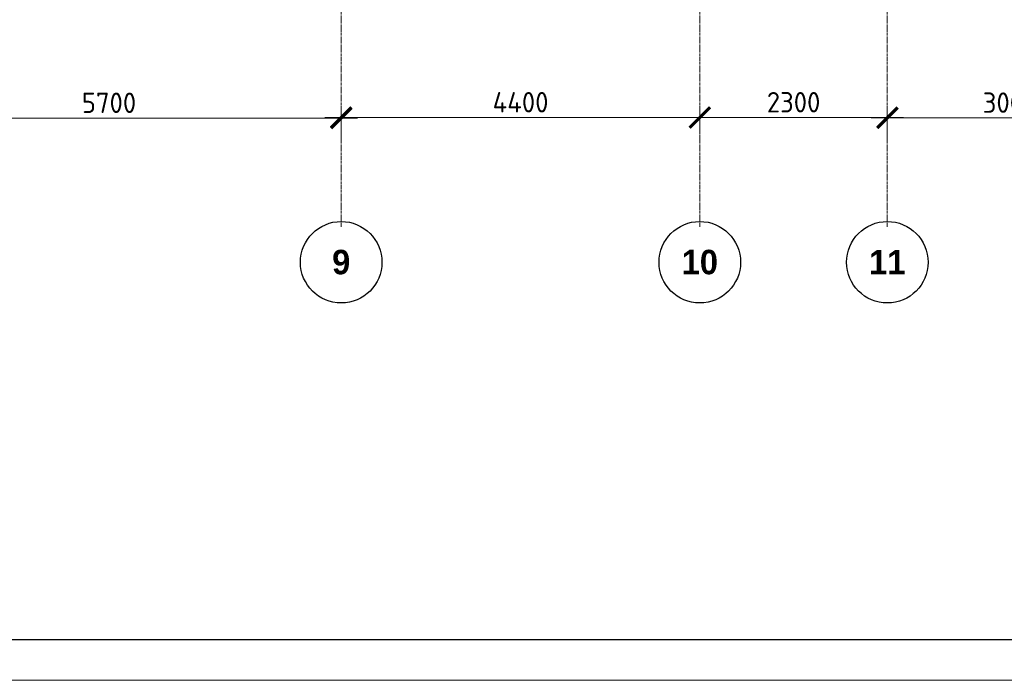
# Model space of a CAD drawing. Header units: millimetres. Extents: x -56135 to 1694203, y -446411 to -23139.
# Tile 220 of 256: x 983913 to 995994, y -140264 to -132157. Entities that reach past the tile are written whole.
import ezdxf

# ---------------------------------------------------------------- set-up
doc = ezdxf.new("R2010")
doc.units = ezdxf.units.MM
doc.linetypes.add('______5', pattern=[1100, 800, -100, 100, -100])
doc.linetypes.add('осевая', pattern=[50.8, 31.75, -6.35, 6.35, -6.35])
for name, color, linetype, lineweight in [('Оси', 40, '______5', 18), ('РАЗМЕРЫ', 1, 'Continuous', 9), ('ТОНКИЕ', 7, 'Continuous', 9)]:
    doc.layers.add(name, color=color, linetype=linetype, lineweight=lineweight)
doc.layers.add('ТОЛСТЫЕ_ОСНОВНЫЕ', color=6, linetype='Continuous')
doc.styles.add('Century Gothic', font='GOTHIC.TTF')
doc.styles.add('GOST-2.304_Type-B', font='GOST_Common.ttf')
doc.dimstyles.new('СПДС', dxfattribs={"dimscale": 100, "dimtxt": 2.5, "dimasz": 2.5, "dimexe": 1.25, "dimexo": 0, "dimtad": 1, "dimdec": 0, "dimtxsty": 'GOST-2.304_Type-B', "dimblk": 'ARCHTICK', "dimcen": 2.5, "dimdle": 2, "dimadec": 0, "dimazin": 2, "dimtfac": 0.75, "dimtdec": 0, "dimtmove": 1, "dimatfit": 3, "dimfxl": 1, "dimtolj": 1, "dimarcsym": 1})

# ---------------------------------------------------------------- blocks, each defined once
blk = doc.blocks.new('NSY101')
at = {"color": 0, "linetype": 'ByBlock', "lineweight": -2}
blk.add_circle((0, 0), 50, dxfattribs=at)
blk = doc.blocks.new('_ArchTick')
at = {"color": 0, "linetype": 'ByBlock', "const_width": 0.15}
blk.add_lwpolyline([(-0.5, -0.5), (0.5, 0.5)], dxfattribs=at)
blk = doc.blocks.new('*D1010')
at = {"layer": 'DEFPOINTS', "color": 0, "transparency": 16777216}
for p in [(501555, -133561), (495855, -133821), (501555, -133840)]:
    blk.add_point(p, dxfattribs=at)
at = {"layer": 'РАЗМЕРЫ', "color": 0, "lineweight": -2, "transparency": 16777216}
for p, q in [((495855, -133821), (495855, -133436)), ((501555, -133840), (501555, -133436)), ((495655, -133561), (501755, -133561))]:
    blk.add_line(p, q, dxfattribs=at)
at = {"layer": 'РАЗМЕРЫ', "color": 0, "lineweight": -2, "transparency": 16777216, "xscale": 250, "yscale": 250, "zscale": 250, "rotation": 180}
blk.add_blockref('_ArchTick', (495855, -133561), dxfattribs=at)
at = {"layer": 'РАЗМЕРЫ', "color": 0, "lineweight": -2, "transparency": 16777216, "xscale": 250, "yscale": 250, "zscale": 250}
blk.add_blockref('_ArchTick', (501555, -133561), dxfattribs=at)
at = {"layer": 'РАЗМЕРЫ', "color": 0, "transparency": 16777216, "insert": (498705, -133373), "char_height": 250, "attachment_point": 5, "style": 'GOST-2.304_Type-B'}
blk.add_mtext('\\A1;5700', dxfattribs=at)
blk = doc.blocks.new('*D1011')
at = {"layer": 'DEFPOINTS', "color": 0, "transparency": 16777216}
for p in [(505955, -133554), (505955, -133736), (501555, -133840)]:
    blk.add_point(p, dxfattribs=at)
at = {"layer": 'РАЗМЕРЫ', "color": 0, "lineweight": -2, "transparency": 16777216}
for p, q in [((501555, -133840), (501555, -133429)), ((505955, -133736), (505955, -133429)), ((501355, -133554), (506155, -133554))]:
    blk.add_line(p, q, dxfattribs=at)
at = {"layer": 'РАЗМЕРЫ', "color": 0, "lineweight": -2, "transparency": 16777216, "xscale": 250, "yscale": 250, "zscale": 250, "rotation": 180}
blk.add_blockref('_ArchTick', (501555, -133554), dxfattribs=at)
at = {"layer": 'РАЗМЕРЫ', "color": 0, "lineweight": -2, "transparency": 16777216, "xscale": 250, "yscale": 250, "zscale": 250}
blk.add_blockref('_ArchTick', (505955, -133554), dxfattribs=at)
at = {"layer": 'РАЗМЕРЫ', "color": 0, "transparency": 16777216, "insert": (503755, -133366), "char_height": 250, "attachment_point": 5, "style": 'GOST-2.304_Type-B'}
blk.add_mtext('\\A1;4400', dxfattribs=at)
blk = doc.blocks.new('*D1012')
at = {"layer": 'DEFPOINTS', "color": 0, "transparency": 16777216}
for p in [(508255, -133554), (505955, -133736), (508255, -133793)]:
    blk.add_point(p, dxfattribs=at)
at = {"layer": 'РАЗМЕРЫ', "color": 0, "lineweight": -2, "transparency": 16777216}
for p, q in [((505955, -133736), (505955, -133429)), ((508255, -133793), (508255, -133429)), ((505755, -133554), (508455, -133554))]:
    blk.add_line(p, q, dxfattribs=at)
at = {"layer": 'РАЗМЕРЫ', "color": 0, "lineweight": -2, "transparency": 16777216, "xscale": 250, "yscale": 250, "zscale": 250, "rotation": 180}
blk.add_blockref('_ArchTick', (505955, -133554), dxfattribs=at)
at = {"layer": 'РАЗМЕРЫ', "color": 0, "lineweight": -2, "transparency": 16777216, "xscale": 250, "yscale": 250, "zscale": 250}
blk.add_blockref('_ArchTick', (508255, -133554), dxfattribs=at)
at = {"layer": 'РАЗМЕРЫ', "color": 0, "transparency": 16777216, "insert": (507105, -133366), "char_height": 250, "attachment_point": 5, "style": 'GOST-2.304_Type-B'}
blk.add_mtext('\\A1;2300', dxfattribs=at)
blk = doc.blocks.new('*D1013')
at = {"layer": 'DEFPOINTS', "color": 0, "transparency": 16777216}
for p in [(511255, -133558), (508255, -133793), (511255, -133811)]:
    blk.add_point(p, dxfattribs=at)
at = {"layer": 'РАЗМЕРЫ', "color": 0, "lineweight": -2, "transparency": 16777216}
for p, q in [((508255, -133793), (508255, -133433)), ((511255, -133811), (511255, -133433)), ((508055, -133558), (511455, -133558))]:
    blk.add_line(p, q, dxfattribs=at)
at = {"layer": 'РАЗМЕРЫ', "color": 0, "lineweight": -2, "transparency": 16777216, "xscale": 250, "yscale": 250, "zscale": 250, "rotation": 180}
blk.add_blockref('_ArchTick', (508255, -133558), dxfattribs=at)
at = {"layer": 'РАЗМЕРЫ', "color": 0, "lineweight": -2, "transparency": 16777216, "xscale": 250, "yscale": 250, "zscale": 250}
blk.add_blockref('_ArchTick', (511255, -133558), dxfattribs=at)
at = {"layer": 'РАЗМЕРЫ', "color": 0, "transparency": 16777216, "insert": (509755, -133371), "char_height": 250, "attachment_point": 5, "style": 'GOST-2.304_Type-B'}
blk.add_mtext('\\A1;3000', dxfattribs=at)
blk = doc.blocks.new('*U43')
at = {"layer": 'ТОЛСТЫЕ_ОСНОВНЫЕ', "color": 6}
blk.add_lwpolyline([(20, 5), (886, 5), (886, 415), (20, 415)], close=True, dxfattribs=at)
at = {"layer": 'ТОНКИЕ'}
blk.add_lwpolyline([(0, 0), (891, 0), (891, 420), (0, 420)], close=True, dxfattribs=at)
blk = doc.blocks.new('оси 2.2-2.3')
at = {"layer": 'Оси', "color": 16, "linetype": 'осевая', "lineweight": 0, "transparency": 33554687}
for p, q in [((501554.9, -104267.9), (501554.9, -134893.5)), ((505954.9, -104267.9), (505954.9, -134893.5)), ((508254.9, -104267.9), (508254.9, -134893.5))]:
    blk.add_line(p, q, dxfattribs=at)
at = {"layer": 'Оси', "color": 16, "linetype": 'Continuous', "lineweight": 25, "transparency": 33554687, "xscale": 9.999999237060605, "yscale": 9.999999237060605, "zscale": 9.999999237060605}
for p in [(501554.4, -135329.4), (505954.4, -135329.4), (508254.4, -135329.4)]:
    blk.add_blockref('NSY101', p, dxfattribs=at)
at = {"layer": 'Оси', "color": 16, "linetype": 'Continuous', "lineweight": 25, "transparency": 33554687, "char_height": 300, "attachment_point": 5, "style": 'Century Gothic'}
for s, insert, width in [('\\A1;{\\fCentury Gothic|i0|b1;\\H300.000000;\\W1.000000;\\C16;9}\\P', (501554.4, -135329.4), 385), ('\\A1;{\\fCentury Gothic|i0|b1;\\H300.000000;\\W1.000000;\\C16;10}\\P', (505954.4, -135329.4), 620), ('\\A1;{\\fCentury Gothic|i0|b1;\\H300.000000;\\W1.000000;\\C16;11}\\P', (508254.4, -135329.4), 620)]:
    blk.add_mtext(s, dxfattribs=dict(at, insert=insert, width=width))
at = {"layer": 'РАЗМЕРЫ', "color": 1}
for base, p1, p2, picture, middle in [((501554.9, -133560.6), (495854.9, -133821.2), (501554.9, -133840.5), '*D1010', (498704.9, -133373.1)), ((505954.9, -133553.8), (501554.9, -133840.5), (505954.9, -133736.2), '*D1011', (503754.9, -133366.3)), ((508254.9, -133553.8), (505954.9, -133736.2), (508254.9, -133793.3), '*D1012', (507104.9, -133366.3)), ((511254.9, -133558.4), (508254.9, -133793.3), (511254.9, -133811.5), '*D1013', (509754.9, -133370.9))]:
    dim = blk.add_linear_dim(base=base, p1=p1, p2=p2, dimstyle='СПДС', dxfattribs=at)
    dim.commit()
    dim.dimension.update_dxf_attribs({"geometry": picture, "text_midpoint": middle})

msp = doc.modelspace()

# ---------------------------------------------------------------- block references
at = {"xscale": 100, "yscale": 100, "zscale": 100}
msp.add_blockref('*U43', (949583.4, -140263.7), dxfattribs=at)
at = {"layer": 'РАЗМЕРЫ', "color": 1}
msp.add_blockref('оси 2.2-2.3', (486303.3, 196.2), dxfattribs=at)

doc.saveas('drawing.dxf')
